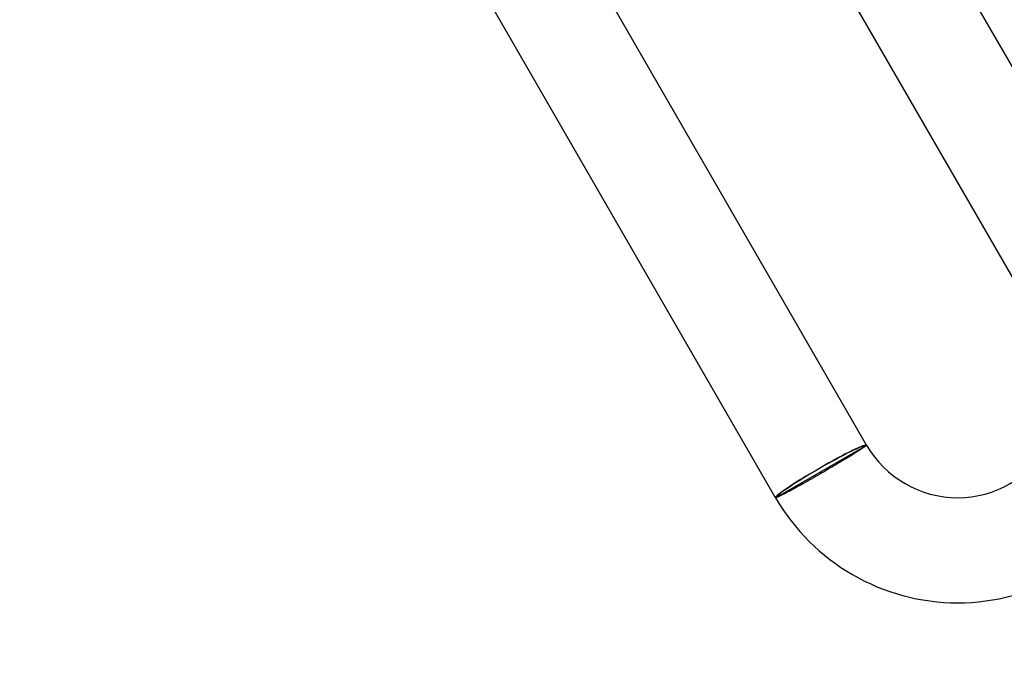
# Model space of a CAD drawing. Header units: millimetres. Extents: x -345 to 345, y -305 to 305.
# Tile 39 of 87: x 128 to 165, y -305 to -281. Entities that reach past the tile are written whole.
import ezdxf

# ---------------------------------------------------------------- set-up
doc = ezdxf.new("R2010")
doc.units = ezdxf.units.MM
doc.layers.add('HIDDEN', color=7, linetype='Continuous')
doc.layers.add('THICK', color=7, linetype='Continuous')

msp = doc.modelspace()

# ---------------------------------------------------------------- linework, layer by layer
at = {"layer": 'HIDDEN'}
for p, q in [((156.462, -298.801), (159.753, -296.901)), ((159.753, -296.901), (159.84, -296.851)), ((156.376, -298.851), (156.462, -298.801))]:
    msp.add_line(p, q, dxfattribs=at)
for major_axis, start_param, end_param in [((-1.645, -0.95), 3.141593, 6.283185), ((-1.732, -1), -3.141593, -1.570796), ((-1.732, -1), -1.570796, 0)]:
    msp.add_ellipse((158.108, -297.851), major_axis=major_axis, ratio=0.066519, start_param=start_param, end_param=end_param, dxfattribs=at)
at = {"layer": 'THICK'}
for p, q in [((170.232, -290.851), (154.229, -263.132)), ((166.768, -292.851), (150.765, -265.132)), ((159.84, -296.851), (144.84, -270.87)), ((156.376, -298.851), (141.376, -272.87)), ((159.554, -297.056), (159.508, -297.085)), ((159.596, -297.028), (159.554, -297.056)), ((159.636, -297.003), (159.596, -297.028)), ((159.672, -296.979), (159.636, -297.003)), ((159.704, -296.957), (159.672, -296.979)), ((159.734, -296.937), (159.704, -296.957)), ((159.76, -296.919), (159.734, -296.937)), ((159.782, -296.903), (159.76, -296.919)), ((159.801, -296.889), (159.782, -296.903)), ((159.816, -296.877), (159.801, -296.889)), ((159.827, -296.867), (159.816, -296.877)), ((159.835, -296.86), (159.827, -296.867)), ((159.839, -296.854), (159.835, -296.86)), ((159.84, -296.851), (159.839, -296.854)), ((158.978, -297.412), (158.908, -297.454)), ((159.047, -297.371), (158.978, -297.412)), ((159.113, -297.331), (159.047, -297.371)), ((159.177, -297.291), (159.113, -297.331)), ((159.238, -297.254), (159.177, -297.291)), ((159.297, -297.217), (159.238, -297.254)), ((159.354, -297.182), (159.297, -297.217)), ((159.408, -297.148), (159.354, -297.182)), ((159.46, -297.115), (159.408, -297.148)), ((159.508, -297.085), (159.46, -297.115)), ((158.38, -297.769), (158.301, -297.815)), ((158.458, -297.722), (158.38, -297.769)), ((158.536, -297.677), (158.458, -297.722)), ((158.613, -297.631), (158.536, -297.677)), ((158.689, -297.586), (158.613, -297.631)), ((158.763, -297.541), (158.689, -297.586)), ((158.837, -297.498), (158.763, -297.541)), ((158.908, -297.454), (158.837, -297.498)), ((157.733, -298.143), (157.653, -298.189)), ((157.813, -298.097), (157.733, -298.143)), ((157.895, -298.051), (157.813, -298.097)), ((157.977, -298.003), (157.895, -298.051)), ((158.059, -297.956), (157.977, -298.003)), ((158.141, -297.908), (158.059, -297.956)), ((158.221, -297.862), (158.141, -297.908)), ((158.301, -297.815), (158.221, -297.862)), ((157, -298.551), (156.938, -298.585)), ((157.065, -298.516), (157, -298.551)), ((157.132, -298.48), (157.065, -298.516)), ((157.201, -298.442), (157.132, -298.48)), ((157.272, -298.402), (157.201, -298.442)), ((157.345, -298.362), (157.272, -298.402)), ((157.419, -298.32), (157.345, -298.362)), ((157.496, -298.277), (157.419, -298.32)), ((157.574, -298.233), (157.496, -298.277)), ((157.653, -298.189), (157.574, -298.233)), ((156.379, -298.852), (156.376, -298.851)), ((156.387, -298.852), (156.379, -298.852)), ((156.398, -298.849), (156.387, -298.852)), ((156.414, -298.844), (156.398, -298.849)), ((156.433, -298.837), (156.414, -298.844)), ((156.456, -298.827), (156.433, -298.837)), ((156.483, -298.816), (156.456, -298.827)), ((156.513, -298.802), (156.483, -298.816)), ((156.547, -298.786), (156.513, -298.802)), ((156.585, -298.767), (156.547, -298.786)), ((156.626, -298.747), (156.585, -298.767)), ((156.67, -298.725), (156.626, -298.747)), ((156.717, -298.701), (156.67, -298.725)), ((156.768, -298.674), (156.717, -298.701)), ((156.822, -298.646), (156.768, -298.674)), ((156.878, -298.616), (156.822, -298.646)), ((156.938, -298.585), (156.878, -298.616))]:
    msp.add_line(p, q, dxfattribs=at)
for centre, radius, start, end in [((0, 0), 292, 179.99998, 0), ((0, 0), 286, 179.99998, 0), ((0, 0), 282, 240.40635, 299.59363), ((0, 0), 288, 240.39787, 299.60211), ((0, 0), 294, 240.38979, 299.61025), ((0, 0), 298, 240.11127, 299.88871), ((0, 0), 301, 240.38068, 299.6193), ((0, 0), 305, 240.37506, 299.62492), ((163.304, -294.851), 8, 209.9999, 30), ((163.304, -294.851), 4, 210, 30.0001)]:
    msp.add_arc(centre, radius, start, end, dxfattribs=at)

doc.saveas('drawing.dxf')
